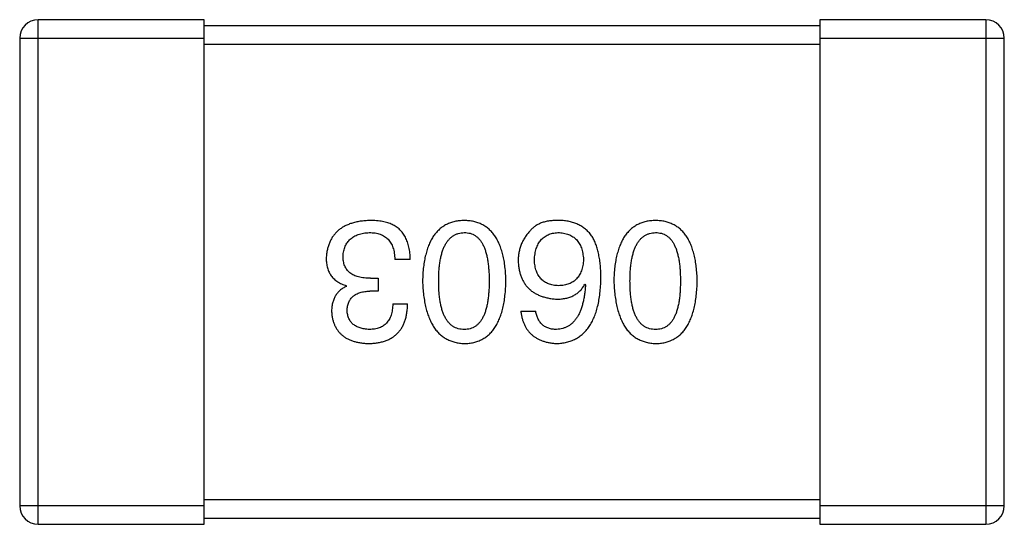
# Model space of a CAD drawing. Header units: millimetres. Extents: x 573 to 698, y 194 to 280.
# Tile 30 of 33: x 653.293 to 654.893, y 247.646 to 248.466. Entities that reach past the tile are written whole.
import ezdxf

# ---------------------------------------------------------------- set-up
doc = ezdxf.new("R2010")
doc.units = ezdxf.units.MM
doc.header["$LTSCALE"] = 30.734
doc.layers.get('0').update_dxf_attribs({"linetype": 'CONTINUOUS'})

msp = doc.modelspace()

# ---------------------------------------------------------------- linework, layer by layer
at = {"color": 7, "linetype": 'Continuous'}
for p, q in [((653.5928, 248.4656), (653.3228, 248.4656)), ((653.3228, 247.6456), (653.3228, 248.4656)), ((653.5928, 247.6456), (653.5928, 248.4656)), ((654.8628, 248.4656), (654.5928, 248.4656)), ((654.5928, 248.4656), (654.5928, 247.6456)), ((654.8628, 248.4656), (654.8628, 247.6456)), ((654.5928, 248.4556), (653.5928, 248.4556)), ((653.2928, 248.4356), (653.5928, 248.4356)), ((653.2928, 248.4356), (653.2928, 247.6756)), ((654.5928, 248.4356), (654.8928, 248.4356)), ((654.8928, 247.6756), (654.8928, 248.4356)), ((653.5928, 248.4256), (654.5928, 248.4256)), ((653.9275, 248.076), (653.9024, 248.076)), ((653.8237, 248.0323), (653.8237, 248.0334)), ((653.863, 248.0454), (653.8751, 248.0454)), ((653.8751, 248.0454), (653.8751, 248.0246)), ((654.2111, 248.0356), (654.2122, 248.0345)), ((653.8751, 248.0246), (653.862, 248.0246)), ((653.8991, 248.0039), (653.9232, 248.0039)), ((654.1072, 247.9918), (654.1313, 247.9918)), ((654.5928, 247.6856), (653.5928, 247.6856)), ((653.5928, 247.6756), (653.2928, 247.6756)), ((654.8928, 247.6756), (654.5928, 247.6756)), ((653.5928, 247.6556), (654.5928, 247.6556)), ((653.3228, 247.6456), (653.5928, 247.6456)), ((654.5928, 247.6456), (654.8628, 247.6456))]:
    msp.add_line(p, q, dxfattribs=at)
for centre, start, end in [((653.3228, 248.4356), 90, 180), ((654.8628, 248.4356), 0, 90), ((653.3228, 247.6756), 180, 270), ((654.8628, 247.6756), 270, 0)]:
    msp.add_arc(centre, 0.03, start, end, dxfattribs=at)
for points, knots in [([(653.862, 248.1394), (653.8592, 248.1392), (653.8539, 248.139), (653.8461, 248.1381), (653.8389, 248.1367), (653.8322, 248.1348), (653.826, 248.1326), (653.8202, 248.1299), (653.815, 248.1267), (653.8103, 248.1231), (653.8061, 248.119), (653.8024, 248.1145), (653.7991, 248.1095), (653.7965, 248.1041), (653.7943, 248.0983), (653.7926, 248.092), (653.7914, 248.0852), (653.7911, 248.0806), (653.7909, 248.0782)], [0, 0, 0, 0, 0.078078, 0.151942, 0.221594, 0.28726, 0.350176, 0.409768, 0.467648, 0.523784, 0.578904, 0.634014, 0.689819, 0.746826, 0.805875, 0.867063, 0.931764, 1, 1, 1, 1]), ([(653.898, 248.1328), (653.8969, 248.1334), (653.8945, 248.1344), (653.8908, 248.1358), (653.8867, 248.1369), (653.8824, 248.1378), (653.8777, 248.1385), (653.8727, 248.139), (653.8674, 248.1393), (653.8638, 248.1393), (653.862, 248.1394)], [0, 0, 0, 0, 0.101955, 0.208983, 0.322698, 0.44339, 0.570851, 0.70629, 0.84885, 1, 1, 1, 1]), ([(653.9275, 248.076), (653.9275, 248.0778), (653.9273, 248.0813), (653.9269, 248.0864), (653.9262, 248.0912), (653.9253, 248.0959), (653.9242, 248.1003), (653.923, 248.1044), (653.9214, 248.1084), (653.9197, 248.112), (653.9177, 248.1155), (653.9156, 248.1187), (653.9132, 248.1217), (653.9106, 248.1244), (653.9078, 248.1269), (653.9047, 248.1291), (653.9015, 248.1312), (653.8992, 248.1323), (653.898, 248.1328)], [0, 0, 0, 0, 0.078937, 0.154495, 0.226898, 0.296844, 0.363348, 0.427781, 0.48946, 0.549586, 0.607902, 0.664733, 0.720805, 0.776157, 0.831175, 0.886736, 0.943094, 1, 1, 1, 1]), ([(654.0152, 248.1394), (654.0126, 248.1393), (654.0074, 248.139), (653.9999, 248.1378), (653.9929, 248.1357), (653.9863, 248.133), (653.9803, 248.1294), (653.9748, 248.1251), (653.9698, 248.1201), (653.9653, 248.1142), (653.9613, 248.1077), (653.9578, 248.1003), (653.9548, 248.0923), (653.9524, 248.0835), (653.9503, 248.0739), (653.9489, 248.0636), (653.9478, 248.0526), (653.9476, 248.0449), (653.9474, 248.041)], [0, 0, 0, 0, 0.059134, 0.115603, 0.169236, 0.221572, 0.273254, 0.32474, 0.377319, 0.431815, 0.488555, 0.548609, 0.612242, 0.680182, 0.75251, 0.829782, 0.91231, 1, 1, 1, 1]), ([(654.083, 248.041), (654.0828, 248.0449), (654.0826, 248.0526), (654.0815, 248.0636), (654.0801, 248.0739), (654.0781, 248.0835), (654.0756, 248.0923), (654.0726, 248.1003), (654.0691, 248.1077), (654.0651, 248.1142), (654.0606, 248.1201), (654.0556, 248.1251), (654.0501, 248.1294), (654.0441, 248.133), (654.0375, 248.1357), (654.0305, 248.1378), (654.023, 248.139), (654.0179, 248.1393), (654.0152, 248.1394)], [0, 0, 0, 0, 0.087693, 0.170223, 0.247496, 0.319826, 0.387768, 0.451403, 0.511459, 0.568358, 0.622671, 0.675251, 0.726739, 0.778422, 0.830759, 0.884394, 0.940865, 1, 1, 1, 1]), ([(654.1717, 248.1394), (654.1689, 248.1394), (654.1635, 248.1395), (654.1557, 248.1389), (654.1486, 248.1378), (654.142, 248.136), (654.1362, 248.1337), (654.131, 248.1307), (654.1263, 248.1272), (654.1238, 248.1244), (654.1226, 248.123)], [0, 0, 0, 0, 0.156782, 0.301945, 0.436395, 0.561474, 0.678489, 0.78853, 0.894967, 1, 1, 1, 1]), ([(654.2231, 248.1131), (654.2216, 248.1152), (654.2187, 248.1191), (654.2135, 248.1243), (654.2078, 248.1287), (654.2015, 248.1324), (654.1948, 248.1353), (654.1876, 248.1375), (654.1798, 248.1389), (654.1745, 248.1392), (654.1717, 248.1394)], [0, 0, 0, 0, 0.125033, 0.246266, 0.36603, 0.485265, 0.606781, 0.732144, 0.862551, 1, 1, 1, 1]), ([(654.3261, 248.1394), (654.3234, 248.1393), (654.3182, 248.139), (654.3107, 248.1378), (654.3037, 248.1357), (654.2972, 248.133), (654.2912, 248.1294), (654.2857, 248.1251), (654.2807, 248.1201), (654.2761, 248.1142), (654.2722, 248.1077), (654.2687, 248.1003), (654.2657, 248.0923), (654.2632, 248.0835), (654.2612, 248.0739), (654.2597, 248.0636), (654.2587, 248.0526), (654.2584, 248.0449), (654.2583, 248.041)], [0, 0, 0, 0, 0.059134, 0.115603, 0.169236, 0.221572, 0.273254, 0.32474, 0.377319, 0.431815, 0.488555, 0.548609, 0.612242, 0.680182, 0.75251, 0.829782, 0.91231, 1, 1, 1, 1]), ([(654.3938, 248.041), (654.3937, 248.0449), (654.3934, 248.0526), (654.3924, 248.0636), (654.3909, 248.0739), (654.3889, 248.0835), (654.3864, 248.0923), (654.3834, 248.1003), (654.38, 248.1077), (654.3759, 248.1142), (654.3715, 248.1201), (654.3665, 248.1251), (654.361, 248.1294), (654.3549, 248.133), (654.3484, 248.1357), (654.3414, 248.1378), (654.3339, 248.139), (654.3287, 248.1393), (654.3261, 248.1394)], [0, 0, 0, 0, 0.087693, 0.170223, 0.247496, 0.319826, 0.387768, 0.451403, 0.511459, 0.568358, 0.622671, 0.675251, 0.726739, 0.778422, 0.830759, 0.884394, 0.940865, 1, 1, 1, 1]), ([(653.8182, 248.0815), (653.8183, 248.0829), (653.8186, 248.0858), (653.8193, 248.0899), (653.8203, 248.0938), (653.8217, 248.0974), (653.8233, 248.1007), (653.8252, 248.1038), (653.8274, 248.1066), (653.8299, 248.1091), (653.8328, 248.1114), (653.8359, 248.1134), (653.8394, 248.1151), (653.8431, 248.1166), (653.8471, 248.1177), (653.8514, 248.1187), (653.856, 248.1194), (653.8592, 248.1196), (653.8609, 248.1197)], [0, 0, 0, 0, 0.068514, 0.133941, 0.195994, 0.255362, 0.312994, 0.369441, 0.424687, 0.480522, 0.537148, 0.594801, 0.654411, 0.716817, 0.781981, 0.850498, 0.923306, 1, 1, 1, 1]), ([(653.8609, 248.1197), (653.8625, 248.1197), (653.8657, 248.1196), (653.8703, 248.1191), (653.8746, 248.1183), (653.8786, 248.117), (653.8823, 248.1155), (653.8857, 248.1136), (653.8887, 248.1114), (653.8915, 248.1088), (653.894, 248.1059), (653.8961, 248.1026), (653.898, 248.099), (653.8995, 248.0951), (653.9007, 248.0908), (653.9016, 248.0861), (653.9022, 248.0812), (653.9023, 248.0778), (653.9024, 248.076)], [0, 0, 0, 0, 0.071272, 0.13882, 0.201858, 0.262757, 0.320043, 0.376709, 0.431462, 0.486034, 0.541209, 0.597703, 0.65589, 0.717768, 0.782056, 0.850407, 0.92277, 1, 1, 1, 1]), ([(653.9737, 248.041), (653.9737, 248.0441), (653.9738, 248.0502), (653.9742, 248.059), (653.975, 248.0672), (653.9762, 248.0749), (653.9776, 248.0819), (653.9794, 248.0883), (653.9815, 248.0942), (653.9839, 248.0994), (653.9867, 248.1041), (653.9898, 248.1081), (653.9932, 248.1116), (653.997, 248.1144), (654.0011, 248.1167), (654.0055, 248.1184), (654.0102, 248.1194), (654.0135, 248.1196), (654.0152, 248.1197)], [0, 0, 0, 0, 0.094834, 0.184067, 0.267029, 0.344713, 0.417334, 0.484367, 0.546941, 0.604717, 0.65953, 0.710539, 0.759381, 0.806382, 0.853027, 0.900623, 0.949121, 1, 1, 1, 1]), ([(654.0152, 248.1197), (654.0168, 248.1196), (654.02, 248.1195), (654.0247, 248.1186), (654.029, 248.1171), (654.033, 248.1148), (654.0367, 248.1121), (654.04, 248.1087), (654.043, 248.1046), (654.0457, 248.1), (654.048, 248.0947), (654.0501, 248.0888), (654.0518, 248.0823), (654.0532, 248.0753), (654.0543, 248.0676), (654.0551, 248.0593), (654.0556, 248.0503), (654.0556, 248.0442), (654.0556, 248.041)], [0, 0, 0, 0, 0.049766, 0.097012, 0.143225, 0.188786, 0.235079, 0.282962, 0.333687, 0.387747, 0.445963, 0.508657, 0.576545, 0.649868, 0.72822, 0.812712, 0.903543, 1, 1, 1, 1]), ([(654.1226, 248.123), (654.121, 248.1212), (654.1179, 248.1178), (654.1139, 248.1122), (654.1105, 248.1064), (654.1077, 248.1004), (654.1055, 248.0941), (654.104, 248.0875), (654.1031, 248.0807), (654.1029, 248.0761), (654.1029, 248.0738)], [0, 0, 0, 0, 0.129393, 0.255335, 0.378531, 0.500878, 0.622934, 0.746191, 0.87096, 1, 1, 1, 1]), ([(654.1291, 248.0749), (654.1292, 248.0766), (654.1294, 248.08), (654.1301, 248.0849), (654.1311, 248.0894), (654.1322, 248.0936), (654.1337, 248.0976), (654.1354, 248.1012), (654.1374, 248.1045), (654.1397, 248.1074), (654.1422, 248.1101), (654.145, 248.1125), (654.1481, 248.1145), (654.1515, 248.1162), (654.155, 248.1176), (654.1589, 248.1186), (654.163, 248.1193), (654.1659, 248.1196), (654.1674, 248.1197)], [0, 0, 0, 0, 0.078863, 0.153308, 0.223539, 0.289857, 0.35341, 0.413572, 0.471721, 0.528235, 0.584279, 0.638781, 0.69466, 0.751251, 0.809198, 0.869697, 0.933318, 1, 1, 1, 1]), ([(654.1674, 248.1197), (654.169, 248.1196), (654.1721, 248.1195), (654.1765, 248.1188), (654.1808, 248.1179), (654.1847, 248.1166), (654.1883, 248.1151), (654.1917, 248.1131), (654.1947, 248.1109), (654.1974, 248.1082), (654.2, 248.1054), (654.2021, 248.1021), (654.204, 248.0986), (654.2056, 248.0947), (654.2068, 248.0904), (654.2078, 248.0859), (654.2086, 248.0811), (654.2088, 248.0777), (654.2089, 248.076)], [0, 0, 0, 0, 0.070403, 0.137196, 0.200053, 0.260887, 0.31876, 0.37535, 0.430743, 0.485927, 0.541678, 0.598832, 0.657726, 0.719441, 0.783504, 0.851852, 0.923533, 1, 1, 1, 1]), ([(654.2373, 248.0454), (654.2373, 248.0489), (654.2372, 248.0558), (654.2365, 248.0658), (654.2355, 248.0753), (654.2338, 248.084), (654.2319, 248.0922), (654.2295, 248.0998), (654.2266, 248.1068), (654.2242, 248.1111), (654.2231, 248.1131)], [0, 0, 0, 0, 0.151498, 0.29521, 0.430242, 0.557137, 0.677306, 0.790845, 0.898111, 1, 1, 1, 1]), ([(654.2845, 248.041), (654.2846, 248.0441), (654.2846, 248.0502), (654.2851, 248.059), (654.2859, 248.0672), (654.287, 248.0749), (654.2885, 248.0819), (654.2903, 248.0883), (654.2923, 248.0942), (654.2948, 248.0994), (654.2975, 248.1041), (654.3007, 248.1081), (654.304, 248.1116), (654.3078, 248.1144), (654.3119, 248.1167), (654.3164, 248.1184), (654.3211, 248.1194), (654.3244, 248.1196), (654.3261, 248.1197)], [0, 0, 0, 0, 0.094834, 0.184067, 0.267029, 0.344713, 0.417334, 0.484367, 0.546941, 0.604717, 0.65953, 0.710539, 0.759381, 0.806382, 0.853027, 0.900623, 0.949121, 1, 1, 1, 1]), ([(654.3261, 248.1197), (654.3277, 248.1196), (654.3309, 248.1195), (654.3355, 248.1186), (654.3399, 248.1171), (654.3438, 248.1148), (654.3475, 248.1121), (654.3509, 248.1087), (654.3539, 248.1046), (654.3565, 248.1), (654.3589, 248.0947), (654.361, 248.0888), (654.3626, 248.0823), (654.3641, 248.0753), (654.3652, 248.0676), (654.3659, 248.0593), (654.3664, 248.0503), (654.3665, 248.0442), (654.3665, 248.041)], [0, 0, 0, 0, 0.049766, 0.097012, 0.143225, 0.188786, 0.235079, 0.282962, 0.333687, 0.387747, 0.445963, 0.508657, 0.576545, 0.649868, 0.72822, 0.812712, 0.903543, 1, 1, 1, 1]), ([(653.863, 248.0454), (653.8612, 248.0454), (653.8577, 248.0454), (653.8527, 248.0459), (653.8479, 248.0465), (653.8435, 248.0476), (653.8395, 248.0488), (653.8357, 248.0503), (653.8324, 248.0522), (653.8294, 248.0543), (653.8268, 248.0567), (653.8245, 248.0594), (653.8225, 248.0624), (653.8209, 248.0657), (653.8197, 248.0692), (653.8188, 248.0731), (653.8183, 248.0772), (653.8183, 248.08), (653.8182, 248.0815)], [0, 0, 0, 0, 0.082495, 0.159728, 0.232496, 0.300725, 0.365163, 0.425859, 0.483728, 0.538892, 0.592921, 0.646195, 0.699968, 0.754746, 0.811387, 0.870806, 0.933482, 1, 1, 1, 1]), ([(653.7909, 248.0782), (653.7909, 248.0767), (653.791, 248.074), (653.7914, 248.0699), (653.792, 248.066), (653.7929, 248.0623), (653.7941, 248.0588), (653.7955, 248.0555), (653.7972, 248.0524), (653.799, 248.0494), (653.8012, 248.0467), (653.8037, 248.0442), (653.8064, 248.0419), (653.8094, 248.0398), (653.8126, 248.0379), (653.816, 248.0361), (653.8198, 248.0346), (653.8224, 248.0338), (653.8237, 248.0334)], [0, 0, 0, 0, 0.071215, 0.138707, 0.20396, 0.266995, 0.327734, 0.387609, 0.445602, 0.503345, 0.561136, 0.618597, 0.677672, 0.738255, 0.799989, 0.863961, 0.930555, 1, 1, 1, 1]), ([(654.1029, 248.0738), (654.103, 248.0715), (654.1032, 248.0669), (654.1042, 248.0603), (654.1057, 248.054), (654.1074, 248.0482), (654.1098, 248.0428), (654.1126, 248.0379), (654.1158, 248.0333), (654.1195, 248.0292), (654.1236, 248.0255), (654.1282, 248.0222), (654.1333, 248.0194), (654.1388, 248.0169), (654.1447, 248.0149), (654.1511, 248.0134), (654.158, 248.0122), (654.1627, 248.0117), (654.1652, 248.0115)], [0, 0, 0, 0, 0.071527, 0.139094, 0.20346, 0.264939, 0.323904, 0.381383, 0.437591, 0.493343, 0.549401, 0.606085, 0.664838, 0.725424, 0.788712, 0.855452, 0.925772, 1, 1, 1, 1]), ([(654.1685, 248.0334), (654.167, 248.0334), (654.164, 248.0336), (654.1598, 248.0342), (654.1558, 248.0351), (654.1521, 248.0363), (654.1487, 248.0378), (654.1455, 248.0396), (654.1426, 248.0418), (654.14, 248.0443), (654.1377, 248.047), (654.1356, 248.0501), (654.1338, 248.0535), (654.1323, 248.0572), (654.1311, 248.0612), (654.1301, 248.0655), (654.1294, 248.0701), (654.1292, 248.0733), (654.1291, 248.0749)], [0, 0, 0, 0, 0.069884, 0.136529, 0.199638, 0.259844, 0.317774, 0.374356, 0.430026, 0.485148, 0.5409, 0.597889, 0.657472, 0.718614, 0.783613, 0.85129, 0.923712, 1, 1, 1, 1]), ([(654.2089, 248.076), (654.2088, 248.0743), (654.2086, 248.071), (654.2079, 248.0663), (654.2069, 248.0619), (654.2056, 248.0578), (654.2041, 248.054), (654.2022, 248.0505), (654.2002, 248.0474), (654.1977, 248.0445), (654.1951, 248.042), (654.1921, 248.0398), (654.1889, 248.0379), (654.1853, 248.0364), (654.1815, 248.0351), (654.1774, 248.0342), (654.173, 248.0336), (654.17, 248.0334), (654.1685, 248.0334)], [0, 0, 0, 0, 0.076072, 0.148369, 0.216753, 0.281358, 0.342792, 0.401604, 0.458929, 0.514444, 0.569818, 0.625343, 0.681554, 0.739608, 0.800134, 0.863477, 0.929547, 1, 1, 1, 1]), ([(653.8237, 248.0323), (653.8218, 248.0313), (653.8181, 248.0294), (653.8131, 248.0258), (653.8089, 248.0214), (653.8055, 248.0165), (653.8029, 248.0109), (653.801, 248.0047), (653.7998, 247.9979), (653.7997, 247.9932), (653.7997, 247.9907)], [0, 0, 0, 0, 0.125227, 0.244792, 0.361427, 0.478215, 0.59667, 0.722058, 0.856314, 1, 1, 1, 1]), ([(653.9474, 248.041), (653.9476, 248.037), (653.948, 248.0292), (653.9491, 248.0179), (653.9507, 248.0073), (653.9528, 247.9975), (653.9553, 247.9885), (653.9583, 247.9802), (653.9618, 247.9727), (653.9658, 247.9659), (653.9703, 247.9599), (653.9753, 247.9546), (653.9808, 247.9501), (653.9867, 247.9464), (653.9932, 247.9435), (654.0001, 247.9413), (654.0075, 247.9398), (654.0126, 247.9395), (654.0152, 247.9394)], [0, 0, 0, 0, 0.088475, 0.171606, 0.249595, 0.322626, 0.391327, 0.455765, 0.516374, 0.573675, 0.628522, 0.681161, 0.732559, 0.783563, 0.83504, 0.887639, 0.942585, 1, 1, 1, 1]), ([(654.0152, 247.9623), (654.0135, 247.9624), (654.0103, 247.9625), (654.0055, 247.9634), (654.0011, 247.965), (653.9969, 247.9671), (653.9932, 247.97), (653.9898, 247.9734), (653.9867, 247.9774), (653.9839, 247.9821), (653.9815, 247.9873), (653.9794, 247.9932), (653.9776, 247.9997), (653.9762, 248.0067), (653.975, 248.0144), (653.9742, 248.0228), (653.9738, 248.0317), (653.9737, 248.0378), (653.9737, 248.041)], [0, 0, 0, 0, 0.050604, 0.098688, 0.145699, 0.191791, 0.238625, 0.286717, 0.337546, 0.391814, 0.449755, 0.512106, 0.579685, 0.652048, 0.730262, 0.814146, 0.904281, 1, 1, 1, 1]), ([(654.0152, 247.9394), (654.0179, 247.9395), (654.023, 247.9397), (654.0305, 247.941), (654.0375, 247.9432), (654.0441, 247.946), (654.0501, 247.9497), (654.0556, 247.9541), (654.0606, 247.9593), (654.0651, 247.9654), (654.0691, 247.9721), (654.0726, 247.9797), (654.0756, 247.988), (654.078, 247.9971), (654.0801, 248.007), (654.0815, 248.0177), (654.0826, 248.0291), (654.0828, 248.037), (654.083, 248.041)], [0, 0, 0, 0, 0.057911, 0.113262, 0.165956, 0.217443, 0.268511, 0.319665, 0.372, 0.426129, 0.483365, 0.543779, 0.607756, 0.676562, 0.749704, 0.827713, 0.911177, 1, 1, 1, 1]), ([(654.0556, 248.041), (654.0556, 248.0378), (654.0556, 248.0317), (654.0551, 248.0228), (654.0543, 248.0144), (654.0533, 248.0067), (654.0518, 247.9997), (654.0501, 247.9932), (654.048, 247.9873), (654.0457, 247.9821), (654.043, 247.9774), (654.04, 247.9734), (654.0366, 247.97), (654.033, 247.9671), (654.029, 247.965), (654.0247, 247.9634), (654.02, 247.9625), (654.0168, 247.9624), (654.0152, 247.9623)], [0, 0, 0, 0, 0.096452, 0.187278, 0.271765, 0.350519, 0.423437, 0.491321, 0.554011, 0.612224, 0.666281, 0.717003, 0.764884, 0.811423, 0.856783, 0.902993, 0.950236, 1, 1, 1, 1]), ([(654.1652, 247.9394), (654.168, 247.9395), (654.1735, 247.9399), (654.1815, 247.9413), (654.189, 247.9436), (654.1959, 247.9467), (654.2024, 247.9505), (654.2082, 247.9552), (654.2136, 247.9607), (654.2183, 247.967), (654.2226, 247.9741), (654.2263, 247.9819), (654.2295, 247.9906), (654.2321, 248), (654.2343, 248.0102), (654.2358, 248.0212), (654.2369, 248.033), (654.2372, 248.0412), (654.2373, 248.0454)], [0, 0, 0, 0, 0.058957, 0.115262, 0.16907, 0.221312, 0.273147, 0.324961, 0.377649, 0.432026, 0.488925, 0.549039, 0.612912, 0.680653, 0.753056, 0.830314, 0.912483, 1, 1, 1, 1]), ([(654.1652, 248.0115), (654.1678, 248.0116), (654.1729, 248.0117), (654.1802, 248.0128), (654.1869, 248.0147), (654.1931, 248.0173), (654.1986, 248.0208), (654.2034, 248.0249), (654.2077, 248.0299), (654.2099, 248.0336), (654.2111, 248.0356)], [0, 0, 0, 0, 0.144617, 0.279572, 0.40596, 0.526097, 0.64389, 0.760003, 0.877724, 1, 1, 1, 1]), ([(654.2122, 248.0345), (654.212, 248.0316), (654.2116, 248.0261), (654.2105, 248.0182), (654.2093, 248.0108), (654.2077, 248.0038), (654.2058, 247.9975), (654.2036, 247.9916), (654.2012, 247.9863), (654.1984, 247.9815), (654.1952, 247.9772), (654.1919, 247.9735), (654.1882, 247.9702), (654.1841, 247.9676), (654.1798, 247.9654), (654.1752, 247.9639), (654.1703, 247.9627), (654.1669, 247.9625), (654.1652, 247.9623)], [0, 0, 0, 0, 0.089218, 0.173709, 0.252753, 0.326963, 0.397099, 0.462534, 0.524018, 0.582178, 0.637235, 0.689955, 0.741228, 0.791618, 0.841661, 0.892925, 0.945259, 1, 1, 1, 1]), ([(654.2583, 248.041), (654.2585, 248.037), (654.2588, 248.0292), (654.26, 248.0179), (654.2616, 248.0073), (654.2636, 247.9975), (654.2662, 247.9885), (654.2692, 247.9802), (654.2727, 247.9727), (654.2767, 247.9659), (654.2812, 247.9599), (654.2862, 247.9546), (654.2916, 247.9501), (654.2976, 247.9464), (654.3041, 247.9435), (654.311, 247.9413), (654.3184, 247.9398), (654.3235, 247.9395), (654.3261, 247.9394)], [0, 0, 0, 0, 0.088475, 0.171606, 0.249595, 0.322626, 0.391327, 0.455765, 0.516374, 0.573675, 0.628522, 0.681161, 0.732559, 0.783563, 0.83504, 0.887639, 0.942585, 1, 1, 1, 1]), ([(654.3261, 247.9623), (654.3244, 247.9624), (654.3211, 247.9625), (654.3164, 247.9634), (654.3119, 247.965), (654.3078, 247.9671), (654.3041, 247.97), (654.3006, 247.9734), (654.2976, 247.9774), (654.2948, 247.9821), (654.2923, 247.9873), (654.2902, 247.9932), (654.2885, 247.9997), (654.287, 248.0067), (654.2859, 248.0144), (654.2851, 248.0228), (654.2846, 248.0317), (654.2846, 248.0378), (654.2845, 248.041)], [0, 0, 0, 0, 0.050604, 0.098688, 0.145699, 0.191791, 0.238625, 0.286717, 0.337546, 0.391814, 0.449755, 0.512106, 0.579685, 0.652048, 0.730262, 0.814146, 0.904281, 1, 1, 1, 1]), ([(654.3261, 247.9394), (654.3287, 247.9395), (654.3339, 247.9397), (654.3414, 247.941), (654.3484, 247.9432), (654.355, 247.946), (654.361, 247.9497), (654.3665, 247.9541), (654.3715, 247.9593), (654.376, 247.9654), (654.38, 247.9721), (654.3834, 247.9797), (654.3864, 247.988), (654.3889, 247.9971), (654.3909, 248.007), (654.3924, 248.0177), (654.3934, 248.0291), (654.3937, 248.037), (654.3938, 248.041)], [0, 0, 0, 0, 0.057911, 0.113262, 0.165956, 0.217443, 0.268511, 0.319665, 0.372, 0.426129, 0.483365, 0.543779, 0.607756, 0.676562, 0.749704, 0.827713, 0.911177, 1, 1, 1, 1]), ([(654.3665, 248.041), (654.3665, 248.0378), (654.3664, 248.0317), (654.3659, 248.0228), (654.3652, 248.0144), (654.3641, 248.0067), (654.3626, 247.9997), (654.361, 247.9932), (654.3589, 247.9873), (654.3565, 247.9821), (654.3539, 247.9774), (654.3509, 247.9734), (654.3475, 247.97), (654.3439, 247.9671), (654.3399, 247.965), (654.3355, 247.9634), (654.3309, 247.9625), (654.3277, 247.9624), (654.3261, 247.9623)], [0, 0, 0, 0, 0.096452, 0.187278, 0.271765, 0.350519, 0.423437, 0.491321, 0.554011, 0.612224, 0.666281, 0.717003, 0.764884, 0.811423, 0.856783, 0.902993, 0.950236, 1, 1, 1, 1]), ([(653.8248, 247.9929), (653.8249, 247.9942), (653.825, 247.9966), (653.8255, 248.0001), (653.8263, 248.0033), (653.8274, 248.0064), (653.8288, 248.0092), (653.8305, 248.0117), (653.8324, 248.0141), (653.8346, 248.0162), (653.8371, 248.0181), (653.8398, 248.0197), (653.8428, 248.0211), (653.8461, 248.0223), (653.8497, 248.0232), (653.8536, 248.024), (653.8577, 248.0244), (653.8605, 248.0246), (653.862, 248.0246)], [0, 0, 0, 0, 0.067741, 0.131599, 0.192143, 0.249977, 0.306453, 0.361639, 0.416449, 0.471489, 0.527582, 0.584873, 0.644974, 0.70814, 0.77492, 0.845909, 0.920585, 1, 1, 1, 1]), ([(653.8598, 247.9394), (653.8623, 247.9395), (653.8672, 247.9396), (653.8743, 247.9405), (653.8809, 247.9418), (653.887, 247.9437), (653.8927, 247.946), (653.8979, 247.9488), (653.9026, 247.9522), (653.9068, 247.956), (653.9106, 247.9603), (653.9139, 247.9651), (653.9166, 247.9704), (653.9189, 247.9761), (653.9207, 247.9824), (653.922, 247.9891), (653.9229, 247.9963), (653.9231, 248.0013), (653.9232, 248.0039)], [0, 0, 0, 0, 0.073232, 0.142595, 0.207997, 0.270074, 0.329156, 0.386529, 0.441846, 0.496976, 0.551877, 0.607941, 0.665637, 0.725446, 0.788542, 0.855101, 0.925196, 1, 1, 1, 1]), ([(653.8991, 248.0039), (653.899, 248.0022), (653.8989, 247.9989), (653.8983, 247.9942), (653.8975, 247.9898), (653.8964, 247.9857), (653.895, 247.982), (653.8933, 247.9786), (653.8913, 247.9755), (653.8891, 247.9727), (653.8865, 247.9702), (653.8837, 247.9681), (653.8806, 247.9663), (653.8772, 247.9648), (653.8735, 247.9637), (653.8695, 247.9629), (653.8653, 247.9624), (653.8624, 247.9624), (653.8609, 247.9623)], [0, 0, 0, 0, 0.078134, 0.15164, 0.221358, 0.286689, 0.348614, 0.407697, 0.464247, 0.520153, 0.574432, 0.629291, 0.684538, 0.742032, 0.801329, 0.863637, 0.930123, 1, 1, 1, 1]), ([(653.7997, 247.9907), (653.7998, 247.9888), (653.8002, 247.9849), (653.8012, 247.9792), (653.8027, 247.974), (653.8045, 247.9691), (653.8069, 247.9646), (653.8096, 247.9604), (653.8127, 247.9566), (653.8163, 247.9532), (653.8203, 247.9502), (653.8247, 247.9475), (653.8295, 247.9452), (653.8348, 247.9433), (653.8404, 247.9417), (653.8465, 247.9406), (653.853, 247.9397), (653.8575, 247.9395), (653.8598, 247.9394)], [0, 0, 0, 0, 0.067521, 0.132139, 0.193339, 0.252064, 0.309083, 0.364848, 0.420021, 0.475612, 0.532002, 0.589602, 0.649896, 0.712634, 0.778603, 0.848416, 0.922155, 1, 1, 1, 1]), ([(653.8609, 247.9623), (653.8595, 247.9624), (653.8568, 247.9625), (653.853, 247.963), (653.8493, 247.9637), (653.8459, 247.9646), (653.8428, 247.9657), (653.8399, 247.9671), (653.8373, 247.9687), (653.8349, 247.9705), (653.8327, 247.9725), (653.8309, 247.9748), (653.8292, 247.9772), (653.8278, 247.98), (653.8267, 247.9829), (653.8258, 247.986), (653.8251, 247.9894), (653.8249, 247.9917), (653.8248, 247.9929)], [0, 0, 0, 0, 0.078051, 0.151197, 0.220412, 0.286742, 0.34933, 0.409464, 0.467368, 0.52298, 0.578639, 0.633998, 0.690142, 0.746855, 0.805868, 0.867776, 0.932345, 1, 1, 1, 1]), ([(654.1072, 247.9918), (654.1075, 247.9898), (654.108, 247.986), (654.1093, 247.9803), (654.1108, 247.975), (654.1128, 247.9701), (654.1152, 247.9656), (654.1179, 247.9614), (654.121, 247.9575), (654.1244, 247.954), (654.1282, 247.951), (654.1324, 247.9482), (654.137, 247.9458), (654.1419, 247.9438), (654.1472, 247.9421), (654.1529, 247.9408), (654.1589, 247.9399), (654.1631, 247.9396), (654.1652, 247.9394)], [0, 0, 0, 0, 0.06947, 0.136096, 0.199592, 0.260665, 0.319672, 0.377156, 0.433415, 0.489984, 0.546535, 0.604276, 0.663499, 0.725182, 0.788953, 0.855683, 0.926216, 1, 1, 1, 1]), ([(654.1652, 247.9623), (654.1629, 247.9624), (654.1586, 247.9625), (654.1525, 247.964), (654.147, 247.9663), (654.1423, 247.9696), (654.1384, 247.9738), (654.1352, 247.979), (654.1328, 247.9851), (654.1318, 247.9895), (654.1313, 247.9918)], [0, 0, 0, 0, 0.136586, 0.261496, 0.378089, 0.490612, 0.605522, 0.725767, 0.8561, 1, 1, 1, 1])]:
    msp.add_open_spline(points, degree=3, knots=knots, dxfattribs=at)

doc.saveas('drawing.dxf')
